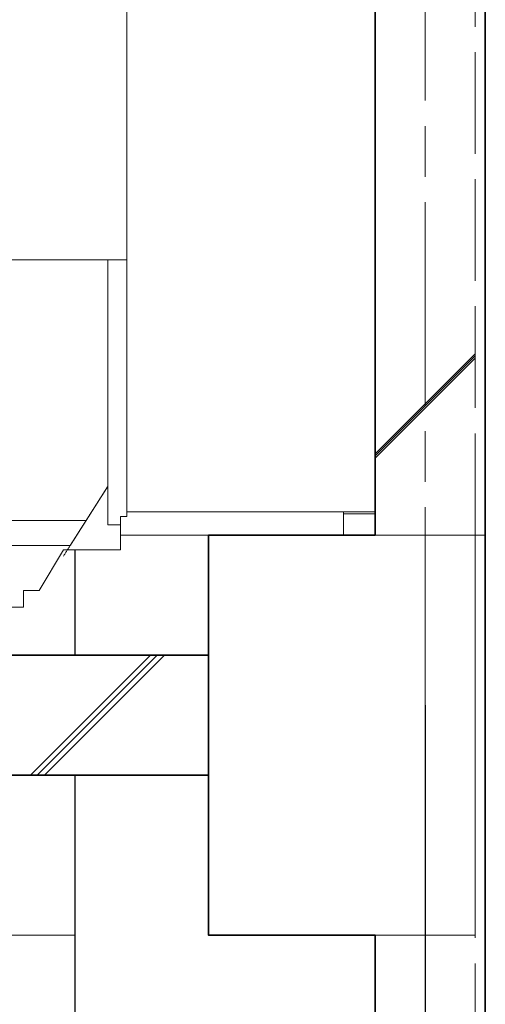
# Model space of a CAD drawing. Header units: millimetres. Extents: x -38341 to 3709, y -10682 to 48718.
# Tile 12 of 118: x -21060 to -20362, y 2417 to 3892. Entities that reach past the tile are written whole.
import ezdxf

# ---------------------------------------------------------------- set-up
doc = ezdxf.new("R2010")
doc.units = ezdxf.units.MM
doc.header["$LTSCALE"] = 50
doc.header["$PDMODE"] = 1
doc.header["$PDSIZE"] = -2
doc.linetypes.add('ISO-02 破線', pattern=[3.81, 3.048, -0.762])
doc.linetypes.add('ISO-08 一点鎖線', pattern=[9.144, 6.096, -0.762, 1.524, -0.762])
doc.layers.add('00ライン-グリッド-線', color=13, linetype='ISO-08 一点鎖線', lineweight=5, true_color=0xff5454)
for name, color, linetype, lineweight in [('02モデリング-03スラブ', 7, 'Continuous', 5), ('02モデリング-03スラブ_ハッチング', 7, 'Continuous', 5), ('02モデリング-04壁-内部', 7, 'Continuous', 5), ('02モデリング-04壁-外部', 7, 'Continuous', 5), ('02モデリング-04壁-外部_ハッチング', 7, 'Continuous', 5), ('02モデリング-10梁', 7, 'Continuous', 18), ('02モデリング-10梁_ハッチング', 7, 'Continuous', 5), ('02モデリング-11柱', 7, 'Continuous', 25), ('08設備機器-UB', 7, 'Continuous', 5), ('08設備機器-UB_ハッチング', 7, 'Continuous', 5), ('寸法', 7, 'Continuous', 5), ('断面スタイル', 7, 'Continuous', 35)]:
    doc.layers.add(name, color=color, linetype=linetype, lineweight=lineweight)
doc.styles.add('PT Sans Narrow', font='PTSans.ttc')
doc.styles.get("Standard").update_dxf_attribs({"font": 'txt', "bigfont": 'BIGFONT.SHX'})
doc.dimstyles.new('hiro2', dxfattribs={"dimtxt": 99.953704, "dimasz": 49.996948, "dimexe": 0, "dimexo": 75, "dimgap": 40, "dimtad": 1, "dimdsep": 46, "dimlunit": 6, "dimtxsty": 'PT Sans Narrow', "dimblk": 'DOT', "dimblk1": 'DOT', "dimblk2": 'DOT', "dimcen": 0, "dimazin": 0, "dimtfac": 0.8, "dimtix": 1, "dimtmove": 0, "dimatfit": 0, "dimldrblk": 'VW_FILLEDARROW', "dimfxl": 1, "dimfrac": 2, "dimtolj": 1, "dimarcsym": 0})

# ---------------------------------------------------------------- blocks, each defined once
blk = doc.blocks.new('Section-3')
at = {"layer": '02モデリング-03スラブ', "color": 7, "linetype": 'Continuous', "lineweight": 18, "transparency": 33554687}
blk.add_line((-3940, 3120), (-2385, 3120), dxfattribs=at)
at = {"layer": '02モデリング-03スラブ', "color": 7, "linetype": 'Continuous', "lineweight": 5, "transparency": 33554687}
for p, q in [((-2385.2, 2940), (-2385, 2940)), ((-2421.7, 2760), (-2385, 2760))]:
    blk.add_line(p, q, dxfattribs=at)
at = {"layer": '02モデリング-04壁-内部', "color": 7, "linetype": 'Continuous', "lineweight": 5, "transparency": 33554687}
blk.add_line((-3115, 3155), (-2135, 3155), dxfattribs=at)
at = {"layer": '02モデリング-04壁-外部', "color": 7, "linetype": 'Continuous', "lineweight": 5, "transparency": 33554687}
for p, q in [((-2182.5, 3155), (-2182.5, 3120)), ((-2182.5, 3152), (-2135, 3152))]:
    blk.add_line(p, q, dxfattribs=at)
at = {"layer": '02モデリング-10梁', "color": 7, "linetype": 'Continuous', "lineweight": 18, "transparency": 33554687}
blk.add_line((-4910, 2520), (-2585, 2520), dxfattribs=at)
at = {"layer": '02モデリング-11柱', "color": 7, "linetype": 'Continuous', "lineweight": 25, "transparency": 33554687}
for p, q in [((-2585, 2940), (-2585, 3120)), ((-2585, 0), (-2585, 2760))]:
    blk.add_line(p, q, dxfattribs=at)
blk = doc.blocks.new('Section-4')
at = {"color": 255, "linetype": 'Continuous', "lineweight": 5, "transparency": 33554687}
blk.add_wipeout([(-2135, 2355.7), (-2135, 2135), (-2135, 885), (-2135, 377.7), (-2135, 0), (-1985, 0), (-1985, 377.7), (-1985, 1184.4), (-1985, 2135), (-1985, 2204.6), (-1985, 2520), (-2135, 2520)], dxfattribs=at).dxf.layer = '02モデリング-04壁-外部_ハッチング'
at = {"layer": '02モデリング-04壁-外部_ハッチング', "linetype": 'Continuous', "lineweight": 5, "transparency": 33554687}
h = blk.add_hatch(dxfattribs=at)
h.set_pattern_fill('鉄筋コンクリート [CN] HF-壁用', angle=90, style=0, pattern_type=2)
h.set_pattern_definition([(45, (-2023.7, 1292.87), (-21689, -20726.47), []), (45, (-2024.64, 1295.36), (-21689, -20726.47), []), (45, (-2026.2, 1296.9), (-21689, -20726.47), [])])
h.paths.add_polyline_path([(-2135, 2355.7), (-2135, 2135), (-2135, 885), (-2135, 377.7), (-2135, 0), (-1985, 0), (-1985, 377.7), (-1985, 1184.4), (-1985, 2135), (-1985, 2204.6), (-1985, 2520), (-2135, 2520)])
at = {"color": 255, "linetype": 'Continuous', "lineweight": 5, "transparency": 33554687}
blk.add_wipeout([(-1970, 377.7), (-1970, 1184.4), (-1970, 2313), (-1970, 3120), (-1985, 3120), (-1985, 2699.6), (-1985, 2135), (-1985, 885), (-1985, 377.7), (-1985, 0), (-1970, 0)], dxfattribs=at).dxf.layer = '02モデリング-04壁-外部_ハッチング'
at = {"color": 255, "linetype": 'Continuous', "lineweight": 5}
blk.add_wipeout([(-1985, 3120), (-1985, 2520), (-2385, 2520), (-2385, 3120)], dxfattribs=at).dxf.layer = '02モデリング-10梁_ハッチング'
at = {"layer": '02モデリング-10梁_ハッチング', "linetype": 'Continuous', "lineweight": 5}
h = blk.add_hatch(dxfattribs=at)
h.set_pattern_fill('鉄筋コンクリート [CN] HF-スラブ', style=0, pattern_type=2)
h.set_pattern_definition([(45, (-2176.05, 2806.7), (-621.7, 650.7), []), (45, (-2170.9, 2800.6), (-621.8, 650.7), []), (45, (-2167.1, 2793.5), (-621.8, 650.7), [])])
h.paths.add_polyline_path([(-1985, 3120), (-1985, 2520), (-2385, 2520), (-2385, 3120)])
at = {"color": 255, "linetype": 'Continuous', "lineweight": 5, "transparency": 33554687}
for points, layer in [([(-3940, 2760), (-2421.7, 2760), (-2385.2, 2760), (-2385.2, 2940), (-2421.7, 2940), (-3940, 2940)], '02モデリング-03スラブ_ハッチング'), ([(-1985, 3120), (-1985, 5640), (-2135, 5640), (-2135, 3120)], '02モデリング-04壁-外部_ハッチング')]:
    blk.add_wipeout(points, dxfattribs=at).dxf.layer = layer
at = {"layer": '02モデリング-03スラブ_ハッチング', "linetype": 'Continuous', "lineweight": 5, "transparency": 33554687}
h = blk.add_hatch(dxfattribs=at)
h.set_pattern_fill('鉄筋コンクリート [CN] HF-スラブ', style=0, pattern_type=2)
h.set_pattern_definition([(45, (-3153.6, 2836.7), (-621.7, 650.7), []), (45, (-3148.5, 2830.6), (-621.8, 650.7), []), (45, (-3144.7, 2823.5), (-621.8, 650.7), [])])
h.paths.add_polyline_path([(-3940, 2760), (-2421.7, 2760), (-2385.2, 2760), (-2385.2, 2940), (-2421.7, 2940), (-3940, 2940)])
at = {"layer": '02モデリング-04壁-外部_ハッチング', "linetype": 'Continuous', "lineweight": 5, "transparency": 33554687}
h = blk.add_hatch(dxfattribs=at)
h.set_pattern_fill('鉄筋コンクリート [CN] HF-壁用', angle=90, style=0, pattern_type=2)
h.set_pattern_definition([(45, (-2023.7, 4412.87), (-21689, -20726.47), []), (45, (-2024.64, 4415.36), (-21689, -20726.47), []), (45, (-2026.2, 4416.9), (-21689, -20726.47), [])])
h.paths.add_polyline_path([(-1985, 3120), (-1985, 5640), (-2135, 5640), (-2135, 3120)])
at = {"color": 255, "linetype": 'Continuous', "lineweight": 5, "transparency": 33554687}
for points, layer in [([(-1985, 3120), (-1985, 6240), (-1970, 6240), (-1970, 3120)], '02モデリング-04壁-外部_ハッチング'), ([(-3723.6, 3036.8), (-3747.1, 3036.8), (-3783.6, 3097.8), (-3869.2, 3097.8), (-3869.2, 3147.7), (-3878.6, 3147.7), (-3878.6, 5183.6), (-3221.3, 5183.6), (-3218.9, 5238.5), (-3167.3, 5238.5), (-3165, 5183.6), (-2853.3, 5183.6), (-2852.6, 5202.1), (-2826.6, 5219.5), (-2798.5, 5232.5), (-2798.3, 5240.7), (-2723.6, 5240.7), (-2719.7, 5236.6), (-2714.4, 5242.1), (-2714.3, 5242.1), (-2713.5, 5241.2), (-2709, 5236.4), (-2687.9, 5259), (-2688.2, 5259.3), (-2688.6, 5259.8), (-2688.8, 5259.9), (-2689, 5260.2), (-2689.3, 5260.5), (-2689.5, 5260.7), (-2689.7, 5261), (-2690, 5261.3), (-2690.1, 5261.3), (-2690.3, 5261.6), (-2690.5, 5261.8), (-2690.7, 5262), (-2690.8, 5262.1), (-2691.1, 5262.4), (-2691.2, 5262.5), (-2691.2, 5262.6), (-2691.3, 5262.6), (-2691.3, 5262.7), (-2691.4, 5262.7), (-2691.4, 5262.7), (-2683.3, 5271.2), (-2683.2, 5271.2), (-2682.5, 5270.4), (-2681.3, 5269.2), (-2679.6, 5267.4), (-2678.3, 5268.8), (-2678.2, 5268.7), (-2677.7, 5268.1), (-2664.2, 5253.8), (-2654.7, 5243.6), (-2653.7, 5242.6), (-2653.2, 5242.1), (-2654.5, 5240.6), (-2650.9, 5236.8), (-2658.9, 5228.1), (-2658.9, 5228.2), (-2658.9, 5228.2), (-2659, 5228.2), (-2659, 5228.3), (-2659, 5228.3), (-2659.1, 5228.4), (-2659.1, 5228.4), (-2659.3, 5228.5), (-2659.3, 5228.6), (-2659.5, 5228.8), (-2659.6, 5229), (-2659.7, 5229), (-2659.9, 5229.3), (-2660.2, 5229.6), (-2660.5, 5229.9), (-2660.7, 5230.1), (-2660.8, 5230.2), (-2660.9, 5230.3), (-2661.1, 5230.5), (-2661.2, 5230.6), (-2661.4, 5230.9), (-2661.6, 5231.1), (-2661.8, 5231.3), (-2661.9, 5231.4), (-2662.1, 5231.6), (-2662.4, 5231.9), (-2662.4, 5231.9), (-2677.3, 5216.2), (-2669.4, 5211.8), (-2655.2, 5202.1), (-2655, 5195.8), (-2651.6, 5195.6), (-2650.5, 5195.6), (-2650.2, 5183.6), (-2507.7, 5183.6), (-2507.7, 3147.7), (-2517.1, 3147.7), (-2517.1, 3097.8), (-2602.7, 3097.8), (-2639.1, 3036.8), (-2662.6, 3036.8), (-2662.6, 3011.9), (-2701.4, 3011.9), (-2701.4, 3008.7), (-2706.4, 3008.7), (-2710.7, 3008.7), (-2710.7, 2995.7), (-2716.2, 2995.7), (-2716.2, 2981.9), (-2711.1, 2981.9), (-2711.1, 2971.9), (-2673.9, 2971.9), (-2673.9, 2940), (-2790.6, 2940), (-2790.6, 2971.9), (-2736.2, 2971.9), (-2736.2, 2981.9), (-2731.1, 2981.9), (-2731.1, 2995.7), (-2736.6, 2995.7), (-2736.6, 3008.7), (-2763.1, 3008.7), (-2763.1, 3011.9), (-3139, 3011.9), (-3139.2, 3009.5), (-3140.4, 3005.1), (-3141.1, 3003.7), (-3141.1, 2999.9), (-3141.3, 2997.5), (-3141.9, 2995.1), (-3143, 2992.8), (-3144.6, 2990.7), (-3146.6, 2989), (-3148.8, 2987.8), (-3151, 2987.1), (-3153.3, 2986.9), (-3232.9, 2986.9), (-3235.1, 2987.1), (-3237.4, 2987.8), (-3239.5, 2989), (-3241.5, 2990.7), (-3243.1, 2992.8), (-3244.2, 2995.1), (-3244.8, 2997.5), (-3245.2, 2999.9), (-3245.2, 3003.7), (-3245.8, 3005.1), (-3247, 3009.5), (-3247.2, 3011.9), (-3623.2, 3011.9), (-3623.2, 3008.7), (-3649.6, 3008.7), (-3649.6, 2995.7), (-3655.1, 2995.7), (-3655.1, 2981.9), (-3650.1, 2981.9), (-3650.1, 2971.9), (-3605.2, 2971.9), (-3605.2, 2940), (-3722, 2940), (-3722, 2971.9), (-3675.1, 2971.9), (-3675.1, 2981.9), (-3670.1, 2981.9), (-3670.1, 2995.7), (-3675.6, 2995.7), (-3675.6, 3008.7), (-3679.9, 3008.7), (-3684.9, 3008.7), (-3684.9, 3011.9), (-3723.6, 3011.9)], '08設備機器-UB_ハッチング')]:
    blk.add_wipeout(points, dxfattribs=at).dxf.layer = layer
blk = doc.blocks.new('Section-5')
at = {"layer": '02モデリング-03スラブ', "color": 7, "linetype": 'Continuous', "lineweight": 5, "transparency": 33554687}
for p, q in [((-2421.7, 2940), (-3940, 2940)), ((-2385.2, 2940), (-2421.7, 2940)), ((-2385.2, 2760), (-2385.2, 2940)), ((-3940, 2760), (-2421.7, 2760)), ((-2421.7, 2760), (-2385.2, 2760))]:
    blk.add_line(p, q, dxfattribs=at)
at = {"layer": '02モデリング-04壁-外部', "color": 7, "linetype": 'ISO-02 破線', "lineweight": 18, "transparency": 33554687}
for p, q in [((-1985, 3120), (-1985, 6240)), ((-1985, 2699.6), (-1985, 3120)), ((-1985, 2135), (-1985, 2699.6))]:
    blk.add_line(p, q, dxfattribs=at)
at = {"layer": '02モデリング-04壁-外部', "color": 7, "linetype": 'Continuous', "lineweight": 25, "transparency": 33554687}
for p, q in [((-1970, 3120), (-1970, 6240)), ((-1970, 2313), (-1970, 3120))]:
    blk.add_line(p, q, dxfattribs=at)
at = {"layer": '02モデリング-04壁-外部', "color": 7, "linetype": 'Continuous', "lineweight": 18, "transparency": 33554687}
for p, q in [((-2135, 3120), (-2135, 5640)), ((-2135, 2355.7), (-2135, 2520))]:
    blk.add_line(p, q, dxfattribs=at)
at = {"layer": '02モデリング-04壁-外部', "color": 7, "linetype": 'Continuous', "lineweight": 5, "transparency": 33554687}
for p, q in [((-2135, 3120), (-1985, 3120)), ((-1985, 3120), (-1970, 3120)), ((-1985, 3120), (-1970, 3120)), ((-2135, 2520), (-1985, 2520))]:
    blk.add_line(p, q, dxfattribs=at)
at = {"layer": '02モデリング-10梁', "color": 7, "linetype": 'Continuous', "lineweight": 18, "transparency": 33554687}
for p, q in [((-2385, 2520), (-2385, 3120)), ((-2385, 3120), (-1985, 3120)), ((-1985, 3120), (-1985, 2520)), ((-1985, 2520), (-2385, 2520))]:
    blk.add_line(p, q, dxfattribs=at)
at = {"layer": '08設備機器-UB', "color": 7, "linetype": 'Continuous', "lineweight": 18, "transparency": 33554687}
for p, q in [((-2507.7, 5183.6), (-2507.7, 3147.7)), ((-2507.7, 3147.7), (-2517.1, 3147.7)), ((-2517.1, 3147.7), (-2517.1, 3097.8)), ((-2602.7, 3097.8), (-2639.1, 3036.8)), ((-2517.1, 3097.8), (-2602.7, 3097.8)), ((-2639.1, 3036.8), (-2662.6, 3036.8)), ((-2662.6, 3036.8), (-2662.6, 3011.9)), ((-2662.6, 3011.9), (-2701.4, 3011.9))]:
    blk.add_line(p, q, dxfattribs=at)
at = {"layer": '08設備機器-UB', "color": 7, "linetype": 'Continuous', "lineweight": 13, "transparency": 33554687}
for p, q in [((-3878.6, 3532.4), (-2507.7, 3532.4)), ((-2535.9, 3532.4), (-3850.4, 3532.4)), ((-2535.9, 3192), (-2535.9, 3532.4)), ((-2507.7, 3532.4), (-2535.9, 3532.4)), ((-2535.9, 3135.3), (-2535.9, 3532.4)), ((-2536.7, 3192), (-2568.6, 3141.8)), ((-2535.9, 3192), (-2536.7, 3192)), ((-2535.9, 3135.3), (-2535.9, 3192)), ((-2568.6, 3141.8), (-3817.6, 3141.8)), ((-2568.6, 3141.8), (-3817.6, 3141.8)), ((-2592.5, 3104.3), (-2568.6, 3141.8)), ((-2517.1, 3135.3), (-2535.9, 3135.3)), ((-2517.1, 3135.3), (-2535.9, 3135.3)), ((-3793.7, 3104.3), (-2592.5, 3104.3))]:
    blk.add_line(p, q, dxfattribs=at)
for points in [[(-2544.7, 3179.4), (-2536.7, 3192)], [(-2536.7, 3192), (-2535.9, 3192)], [(-2544.7, 3179.4), (-2568.6, 3141.8)], [(-2568.6, 3141.8), (-2592.5, 3104.3)], [(-2592.5, 3104.3), (-2602.7, 3088.3)]]:
    blk.add_open_spline(points, degree=1, dxfattribs=at)
at = {"layer": '断面スタイル', "transparency": 33554687, "flags": 128}
for points in [[(-13785, 12571.7), (-8835, 12571.7), (-8835, 12591.8), (-2135, 12591.8), (-2135, 13060), (-2227, 13060), (-2227, 13065.4), (-2236.4, 13065.4), (-2236.4, 13060), (-2285, 13060), (-2284.5, 13175.6), (-2282, 13181.9), (-2278.2, 13186.4), (-2266.7, 13191.3), (-1993, 13206), (-1985.9, 13196), (-1985, 13146.4), (-1985, 13210), (-1970, 13210), (-1970, -1000)], [(-2385, -1400), (-2385, 0), (-2135, 0), (-2135, 2520), (-2385, 2520), (-2385, 3120), (-2135, 3120), (-2135, 5640), (-2385, 5640), (-2385, 6240), (-2135, 6240), (-2135, 8760), (-2385, 8760), (-2385, 9360)], [(-2385.5, 9180), (-2385.5, 9000), (-3952.5, 9000), (-3952.5, 6275), (-4030, 6275), (-4030, 6240), (-3940, 6240), (-3940, 6060), (-2385.5, 6060), (-2385.5, 5880), (-3952.5, 5880), (-3952.5, 3120), (-3940, 3120), (-3940, 2940), (-2385.2, 2940), (-2385.2, 2760), (-4300, 2760), (-4300, 2940), (-7360, 2940), (-7360, 0), (-2385.5, 0), (-2385.5, -180), (-8835, -180), (-8835, -1400)]]:
    blk.add_lwpolyline(points, dxfattribs=at)
blk = doc.blocks.new('グリッド線-4')
at = {"layer": '00ライン-グリッド-線', "transparency": 33554687}
blk.add_line((0, 0), (0, -14980), dxfattribs=at)
at = {"layer": '00ライン-グリッド-線', "color": 0, "flags": 1}
for tag in ['instanceID', 'IFC_UUID']:
    blk.add_attdef(tag, (-3334.1, -22934.4), '', height=0.18, dxfattribs=at)
blk = doc.blocks.new('_Dot')
at = {"color": 0, "linetype": 'ByBlock', "lineweight": -2}
blk.add_line((-0.5, 0), (-1, 0), dxfattribs=at)
at = {"color": 0, "linetype": 'ByBlock', "const_width": 0.5}
blk.add_lwpolyline([(-0.25, 0, 1), (0.25, 0, 1)], format="xyb", close=True, dxfattribs=at)
blk = doc.blocks.new('*D137')
at = {"layer": 'Defpoints', "color": 0, "transparency": 33554687}
for p in [(-22332, 3000.8), (-20452, 2940), (-22332, 1938.1)]:
    blk.add_point(p, dxfattribs=at)
at = {"layer": '寸法', "color": 0, "linetype": 'Continuous', "lineweight": -2, "transparency": 33554687}
for p, q in [((-22332, 2925.8), (-22332, 1938.1)), ((-20452, 2865), (-20452, 1938.1)), ((-20502, 1938.1), (-22282, 1938.1))]:
    blk.add_line(p, q, dxfattribs=at)
at = {"layer": '寸法', "color": 0, "lineweight": -2, "xscale": 49.99694824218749, "yscale": 49.99694824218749, "zscale": 49.99694824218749, "rotation": 180}
blk.add_blockref('_Dot', (-22332, 1938.1), dxfattribs=at)
at = {"layer": '寸法', "color": 0, "lineweight": -2, "xscale": 49.99694824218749, "yscale": 49.99694824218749, "zscale": 49.99694824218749}
blk.add_blockref('_Dot', (-20452, 1938.1), dxfattribs=at)
at = {"layer": '寸法', "color": 0, "lineweight": 5, "transparency": 33554687, "insert": (-21392, 2029.7), "char_height": 99.95, "attachment_point": 5, "style": 'PT Sans Narrow'}
blk.add_mtext('\\A1;1880', dxfattribs=at)
blk = doc.blocks.new('VW_FILLEDARROW')
at = {"linetype": 'Continuous', "lineweight": 0, "transparency": 16777216}
blk.add_hatch(color=0, dxfattribs=at).paths.add_polyline_path([(-1.2, 0.322), (0, 0), (-1.2, -0.322), (-0.9, 0)])
at = {"color": 0, "linetype": 'Continuous', "lineweight": 5, "transparency": 16777216, "flags": 128}
blk.add_lwpolyline([(-1.2, 0.322), (0, 0), (-1.2, -0.322), (-0.9, 0)], close=True, dxfattribs=at)

msp = doc.modelspace()

# ---------------------------------------------------------------- block references
at = {"layer": '02モデリング-03スラブ', "color": 7, "transparency": 33554687}
msp.add_blockref('Section-3', (-18391.964, 0), dxfattribs=at)

# ---------------------------------------------------------------- next in the draw order: block references
msp.add_blockref('Section-4', (-18391.964, 0), dxfattribs=at)

# ---------------------------------------------------------------- next in the draw order: block references
msp.add_blockref('Section-5', (-18391.964, 0), dxfattribs=at)

# ---------------------------------------------------------------- next in the draw order: block references
at = {"layer": '00ライン-グリッド-線'}
msp.add_blockref('グリッド線-4', (-20451.964, 13220), dxfattribs=at)

# ---------------------------------------------------------------- next in the draw order: dimensions: what is measured, and where the dimension line sits
at = {"layer": '寸法', "color": 7, "linetype": 'Continuous', "lineweight": 5, "transparency": 33554687}
dim = msp.add_linear_dim(base=(-22331.964, 1938.052), p1=(-20451.964, 2940), p2=(-22331.964, 3000.804), dimstyle='hiro2', override={"dimpost": '<>', "dimtxsty": 'PT Sans Narrow', "dimtmove": 2}, dxfattribs=at)
dim.commit()
dim.dimension.update_dxf_attribs({"geometry": '*D137', "text_midpoint": (-21391.964, 2029.659)})

doc.saveas('drawing.dxf')
